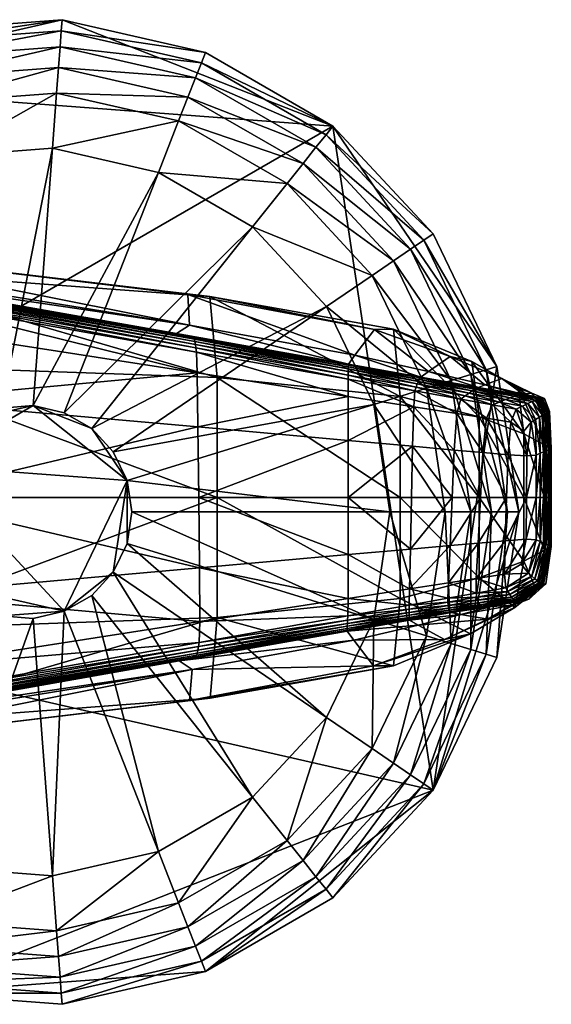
# Model space of a CAD drawing. Header units: inches. Extents: x -10.9 to 10.9, y -29.4 to 29.4.
# Tile 11 of 45: x 10 to 10.9, y -27.5 to -25.8. Entities that reach past the tile are written whole.
import ezdxf

# ---------------------------------------------------------------- set-up
doc = ezdxf.new("R2010")
doc.units = ezdxf.units.IN
doc.header["$MEASUREMENT"] = 0
doc.layers.get('0').update_dxf_attribs({"true_color": 0x5890e1})
doc.layers.add('BASE-FUNDICIÓN', color=1, linetype='Continuous', true_color=0xff0000)

# ---------------------------------------------------------------- blocks, each defined once
blk = doc.blocks.new('Cylinder004')
at = {"color": 0}
mesh = blk.add_polyface(dxfattribs=at)
corners = [(14, 17.556), (8.204, 20.903), (8.204, 20.903, 3.98), (1.678, 22.392), (1.678, 22.392, 3.98), (8.204, 20.903, 4.647), (14, 17.556, 4.647), (1.678, 22.392, 4.647), (-11.227, 19.446), (18.553, -12.649), (-22.204, -3.347), (4.636, 1.43, 17.009), (4.009, 2.733, 17.009), (3.025, 3.793, 17.009), (1.773, 4.517, 17.009), (0.363, 4.838, 17.009), (-4.372, 2.105, 17.009), (4.852, 0, 17.009), (4.636, -1.43, 17.009), (8.017, 20.427, 5.799), (13.682, 17.156, 5.799), (7.751, 19.749, 6.735), (1.64, 21.882, 5.799), (1.585, 21.156, 6.735), (12.637, 15.847, 7.455), (7.405, 18.867, 7.455), (6.98, 17.784, 7.96), (13.227, 16.587, 6.735), (1.428, 19.051, 7.96), (1.515, 20.212, 7.455), (-4.251, 18.625, 7.96), (11.911, 14.936, 7.96), (6.061, 15.442, 7.96), (10.343, 12.97, 7.96), (1.24, 16.543, 7.96), (-3.691, 16.173, 7.96), (6.061, 15.442, 12.073), (10.343, 12.97, 12.073), (1.24, 16.543, 12.073), (-3.691, 16.173, 12.073), (4.636, 1.43, 12.073), (4.852, 0, 12.073), (16.589, 0, 12.073), (4.009, 2.733, 12.073), (15.852, 4.89, 12.073), (13.707, 9.345, 12.073), (3.025, 3.793, 12.073), (1.773, 4.517, 12.073), (0.363, 4.838, 12.073), (-1.08, 4.73, 12.073), (-1.08, 4.73, 17.009)]
mesh.append_faces([[corners[k] for k in face] for face in [(8, 3, 0), (9, 10, 0), (11, 13, 15), (11, 15, 16)]], dxfattribs={"vtx0": -1, "vtx1": -1, "vtx2": -1, "color": 0})
mesh.append_faces([[corners[k] for k in face] for face in [(17, 11, 18)]], dxfattribs={"vtx1": -1, "color": 0})
mesh.append_faces([[corners[k] for k in face] for face in [(0, 1, 2), (1, 3, 4), (4, 2, 1), (2, 5, 6), (4, 7, 5), (5, 2, 4), (3, 1, 0), (11, 12, 13), (13, 14, 15), (6, 5, 19), (20, 19, 21), (5, 7, 22), (22, 19, 5), (19, 22, 23), (23, 21, 19), (24, 25, 26), (27, 21, 25), (28, 26, 25), (25, 29, 28), (29, 25, 21), (21, 23, 29), (30, 28, 29), (31, 26, 32), (32, 33, 31), (26, 28, 34), (34, 32, 26), (35, 34, 28), (33, 32, 36), (36, 37, 33), (32, 34, 38), (38, 36, 32), (39, 38, 34), (40, 41, 42), (43, 40, 44), (45, 37, 46), (46, 43, 45), (37, 36, 47), (47, 46, 37), (36, 38, 48), (48, 47, 36), (49, 48, 38), (41, 40, 11), (11, 17, 41), (40, 43, 12), (12, 11, 40), (43, 46, 13), (13, 12, 43), (46, 47, 14), (14, 13, 46), (47, 48, 15), (15, 14, 47), (50, 15, 48)]], dxfattribs={"vtx2": -1, "color": 0})
mesh = blk.add_polyface(dxfattribs=at)
corners = [(1.678, 22.392), (-4.997, 21.892), (-4.997, 21.892, 3.98), (1.678, 22.392, 3.98), (-11.227, 19.446), (-11.227, 19.446, 3.98), (-16.46, 15.273), (-16.46, 15.273, 3.98), (-20.231, 9.743), (-20.231, 9.743, 3.98), (-4.997, 21.892, 4.647), (1.678, 22.392, 4.647), (-11.227, 19.446, 4.647), (-16.46, 15.273, 4.647), (-20.231, 9.743, 4.647), (-4.883, 21.394, 5.799), (1.64, 21.882, 5.799), (-4.721, 20.683, 6.735), (1.585, 21.156, 6.735), (-10.972, 19.004, 5.799), (-10.608, 18.373, 6.735), (-16.086, 14.926, 5.799), (-15.552, 14.43, 6.735), (-19.771, 9.521, 5.799), (-19.114, 9.205, 6.735), (1.515, 20.212, 7.455), (-4.51, 19.76, 7.455), (-4.251, 18.625, 7.96), (-9.552, 16.545, 7.96), (-10.134, 17.553, 7.455), (-14.004, 12.994, 7.96), (-14.858, 13.786, 7.455), (-17.212, 8.289, 7.96), (-18.261, 8.794, 7.455), (1.428, 19.051, 7.96), (-3.691, 16.173, 7.96), (-8.295, 14.367, 7.96), (-12.161, 11.283, 7.96), (1.24, 16.543, 7.96), (-3.691, 16.173, 12.073), (-8.295, 14.367, 12.073), (-12.161, 11.283, 12.073), (1.24, 16.543, 12.073), (-1.08, 4.73, 12.073), (-2.426, 4.202, 12.073)]
mesh.append_faces([[corners[k] for k in face] for face in [(0, 1, 2), (2, 3, 0), (1, 4, 5), (5, 2, 1), (4, 6, 7), (7, 5, 4), (6, 8, 9), (9, 7, 6), (2, 10, 11), (11, 3, 2), (5, 12, 10), (10, 2, 5), (7, 13, 12), (12, 5, 7), (9, 14, 13), (13, 7, 9), (8, 6, 4), (4, 1, 0), (11, 10, 15), (15, 16, 11), (16, 15, 17), (17, 18, 16), (10, 12, 19), (19, 15, 10), (15, 19, 20), (20, 17, 15), (12, 13, 21), (21, 19, 12), (19, 21, 22), (22, 20, 19), (23, 21, 13), (24, 22, 21), (25, 26, 27), (26, 25, 18), (18, 17, 26), (28, 27, 26), (26, 29, 28), (29, 26, 17), (17, 20, 29), (30, 28, 29), (29, 31, 30), (31, 29, 20), (20, 22, 31), (32, 30, 31), (33, 31, 22), (34, 27, 35), (27, 28, 36), (36, 35, 27), (28, 30, 37), (37, 36, 28), (38, 35, 39), (35, 36, 40), (40, 39, 35), (36, 37, 41), (41, 40, 36), (42, 39, 43), (39, 40, 44)]], dxfattribs={"vtx2": -1, "color": 0})
mesh = blk.add_polyface(dxfattribs=at)
corners = [(22.455, 0), (21.457, 6.619), (21.457, 6.619, 3.98), (22.455, 0, 3.98), (18.553, 12.649), (18.553, 12.649, 3.98), (14, 17.556), (14, 17.556, 3.98), (8.204, 20.903, 3.98), (21.457, 6.619, 4.647), (22.455, 0, 4.647), (18.553, 12.649, 4.647), (14, 17.556, 4.647), (18.553, -12.649), (20.969, 6.468, 5.799), (21.944, 0, 5.799), (20.273, 6.253, 6.735), (21.215, 0, 6.735), (18.131, 12.361, 5.799), (17.529, 11.951, 6.735), (13.682, 17.156, 5.799), (13.227, 16.587, 6.735), (8.017, 20.427, 5.799), (7.751, 19.749, 6.735), (18.256, 5.631, 7.96), (19.104, 0, 7.96), (20.269, 0, 7.455), (19.368, 5.974, 7.455), (15.785, 10.762, 7.96), (16.747, 11.418, 7.455), (11.911, 14.936, 7.96), (12.637, 15.847, 7.455), (6.98, 17.784, 7.96), (7.405, 18.867, 7.455), (15.852, 4.89, 7.96), (16.589, 0, 7.96), (13.707, 9.345, 7.96), (10.343, 12.97, 7.96), (15.852, 4.89, 12.073), (16.589, 0, 12.073), (13.707, 9.345, 12.073), (10.343, 12.97, 12.073), (4.636, 1.43, 12.073), (4.009, 2.733, 12.073)]
mesh.append_faces([[corners[k] for k in face] for face in [(13, 6, 1)]], dxfattribs={"vtx0": -1, "vtx1": -1, "vtx2": -1, "color": 0})
mesh.append_faces([[corners[k] for k in face] for face in [(0, 1, 2), (2, 3, 0), (1, 4, 5), (5, 2, 1), (4, 6, 7), (7, 5, 4), (8, 7, 6), (2, 9, 10), (10, 3, 2), (5, 11, 9), (9, 2, 5), (7, 12, 11), (11, 5, 7), (12, 7, 8), (6, 4, 1), (10, 9, 14), (14, 15, 10), (15, 14, 16), (16, 17, 15), (9, 11, 18), (18, 14, 9), (14, 18, 19), (19, 16, 14), (11, 12, 20), (20, 18, 11), (18, 20, 21), (21, 19, 18), (22, 20, 12), (23, 21, 20), (24, 25, 26), (26, 27, 24), (27, 26, 17), (17, 16, 27), (28, 24, 27), (27, 29, 28), (29, 27, 16), (16, 19, 29), (30, 28, 29), (29, 31, 30), (31, 29, 19), (19, 21, 31), (32, 30, 31), (33, 31, 21), (25, 24, 34), (34, 35, 25), (24, 28, 36), (36, 34, 24), (28, 30, 37), (37, 36, 28), (35, 34, 38), (38, 39, 35), (34, 36, 40), (40, 38, 34), (36, 37, 41), (41, 40, 36), (39, 38, 42), (38, 40, 43)]], dxfattribs={"vtx2": -1, "color": 0})
mesh = blk.add_polyface(dxfattribs=at)
corners = [(-20.231, 9.743), (-22.204, 3.347), (-22.204, 3.347, 3.98), (-20.231, 9.743, 3.98), (-22.204, -3.347, 3.98), (-22.204, 3.347, 4.647), (-20.231, 9.743, 4.647), (-22.204, -3.347), (-11.227, 19.446), (14, 17.556), (0.363, 4.838, 17.009), (-1.08, 4.73, 17.009), (-2.426, 4.202, 17.009), (-3.557, 3.3, 17.009), (-4.372, 2.105, 17.009), (-4.798, 0.723, 17.009), (-4.798, -0.723, 17.009), (-16.46, 15.273, 4.647), (-19.771, 9.521, 5.799), (-16.086, 14.926, 5.799), (-19.114, 9.205, 6.735), (-21.699, 3.271, 5.799), (-20.978, 3.162, 6.735), (-21.699, -3.271, 5.799), (-20.978, -3.162, 6.735), (-14.858, 13.786, 7.455), (-18.261, 8.794, 7.455), (-17.212, 8.289, 7.96), (-15.552, 14.43, 6.735), (-18.891, 2.847, 7.96), (-20.042, 3.021, 7.455), (-18.891, -2.847, 7.96), (-20.042, -3.021, 7.455), (-14.004, 12.994, 7.96), (-14.946, 7.198, 7.96), (-12.161, 11.283, 7.96), (-16.404, 2.472, 7.96), (-16.404, -2.472, 7.96), (-14.946, 7.198, 12.073), (-12.161, 11.283, 12.073), (-16.404, 2.472, 12.073), (-16.404, -2.472, 12.073), (-2.426, 4.202, 12.073), (-1.08, 4.73, 12.073), (-3.691, 16.173, 12.073), (-8.295, 14.367, 12.073), (-3.557, 3.3, 12.073), (-4.372, 2.105, 12.073), (-4.798, 0.723, 12.073), (-4.798, -0.723, 12.073), (0.363, 4.838, 12.073)]
mesh.append_faces([[corners[k] for k in face] for face in [(7, 0, 8), (7, 8, 9), (10, 12, 14)]], dxfattribs={"vtx0": -1, "vtx1": -1, "vtx2": -1, "color": 0})
mesh.append_faces([[corners[k] for k in face] for face in [(0, 1, 2), (2, 3, 0), (4, 2, 1), (2, 5, 6), (6, 3, 2), (5, 2, 4), (7, 1, 0), (10, 11, 12), (12, 13, 14), (14, 15, 16), (17, 6, 18), (19, 18, 20), (6, 5, 21), (21, 18, 6), (18, 21, 22), (22, 20, 18), (23, 21, 5), (24, 22, 21), (25, 26, 27), (28, 20, 26), (29, 27, 26), (26, 30, 29), (30, 26, 20), (20, 22, 30), (31, 29, 30), (32, 30, 22), (33, 27, 34), (34, 35, 33), (27, 29, 36), (36, 34, 27), (37, 36, 29), (35, 34, 38), (38, 39, 35), (34, 36, 40), (40, 38, 34), (41, 40, 36), (42, 43, 44), (45, 39, 46), (46, 42, 45), (39, 38, 47), (47, 46, 39), (38, 40, 48), (48, 47, 38), (49, 48, 40), (50, 43, 11), (43, 42, 12), (12, 11, 43), (42, 46, 13), (13, 12, 42), (46, 47, 14), (14, 13, 46), (47, 48, 15), (15, 14, 47), (16, 15, 48)]], dxfattribs={"vtx2": -1, "color": 0})
mesh = blk.add_polyface(dxfattribs=at)
corners = [(8.204, -20.903), (14, -17.556), (14, -17.556, 3.98), (18.553, -12.649), (18.553, -12.649, 3.98), (21.457, -6.619), (21.457, -6.619, 3.98), (22.455, 0), (22.455, 0, 3.98), (14, -17.556, 4.647), (8.204, -20.903, 4.647), (18.553, -12.649, 4.647), (21.457, -6.619, 4.647), (22.455, 0, 4.647), (21.457, 6.619), (13.682, -17.156, 5.799), (8.017, -20.427, 5.799), (13.227, -16.587, 6.735), (18.131, -12.361, 5.799), (17.529, -11.951, 6.735), (20.969, -6.468, 5.799), (20.273, -6.253, 6.735), (21.944, 0, 5.799), (21.215, 0, 6.735), (7.751, -19.749, 6.735), (12.637, -15.847, 7.455), (15.785, -10.762, 7.96), (11.911, -14.936, 7.96), (16.747, -11.418, 7.455), (18.256, -5.631, 7.96), (19.368, -5.974, 7.455), (19.104, 0, 7.96), (20.269, 0, 7.455), (13.707, -9.345, 7.96), (10.343, -12.97, 7.96), (15.852, -4.89, 7.96), (16.589, 0, 7.96), (13.707, -9.345, 12.073), (10.343, -12.97, 12.073), (15.852, -4.89, 12.073), (16.589, 0, 12.073), (4.636, -1.43, 12.073), (4.852, 0, 12.073)]
mesh.append_faces([[corners[k] for k in face] for face in [(3, 14, 7)]], dxfattribs={"vtx0": -1, "vtx2": -1, "color": 0})
mesh.append_faces([[corners[k] for k in face] for face in [(5, 3, 7)]], dxfattribs={"vtx1": -1, "color": 0})
mesh.append_faces([[corners[k] for k in face] for face in [(0, 1, 2), (1, 3, 4), (4, 2, 1), (3, 5, 6), (6, 4, 3), (5, 7, 8), (8, 6, 5), (2, 9, 10), (4, 11, 9), (9, 2, 4), (6, 12, 11), (11, 4, 6), (8, 13, 12), (12, 6, 8), (3, 1, 0), (10, 9, 15), (16, 15, 17), (9, 11, 18), (18, 15, 9), (15, 18, 19), (19, 17, 15), (11, 12, 20), (20, 18, 11), (18, 20, 21), (21, 19, 18), (12, 13, 22), (22, 20, 12), (20, 22, 23), (23, 21, 20), (24, 17, 25), (26, 27, 25), (25, 28, 26), (28, 25, 17), (17, 19, 28), (29, 26, 28), (28, 30, 29), (30, 28, 19), (19, 21, 30), (31, 29, 30), (30, 32, 31), (32, 30, 21), (21, 23, 32), (27, 26, 33), (33, 34, 27), (26, 29, 35), (35, 33, 26), (29, 31, 36), (36, 35, 29), (34, 33, 37), (37, 38, 34), (33, 35, 39), (39, 37, 33), (35, 36, 40), (40, 39, 35), (37, 39, 41), (39, 40, 42)]], dxfattribs={"vtx2": -1, "color": 0})
mesh = blk.add_polyface(dxfattribs=at)
corners = [(-22.204, 3.347), (-22.204, -3.347), (-22.204, -3.347, 3.98), (-20.231, -9.743), (-20.231, -9.743, 3.98), (-22.204, -3.347, 4.647), (-22.204, 3.347, 4.647), (-20.231, -9.743, 4.647), (-16.46, -15.273), (-4.798, -0.723, 17.009), (-4.372, -2.105, 17.009), (-3.557, -3.3, 17.009), (-4.372, 2.105, 17.009), (-2.426, -4.202, 17.009), (-1.08, -4.73, 17.009), (1.773, -4.517, 17.009), (-21.699, -3.271, 5.799), (-21.699, 3.271, 5.799), (-20.978, -3.162, 6.735), (-19.771, -9.521, 5.799), (-19.114, -9.205, 6.735), (-16.086, -14.926, 5.799), (-15.552, -14.43, 6.735), (-20.042, 3.021, 7.455), (-20.042, -3.021, 7.455), (-18.891, -2.847, 7.96), (-20.978, 3.162, 6.735), (-17.212, -8.289, 7.96), (-18.261, -8.794, 7.455), (-14.004, -12.994, 7.96), (-14.858, -13.786, 7.455), (-18.891, 2.847, 7.96), (-16.404, -2.472, 7.96), (-14.946, -7.198, 7.96), (-12.161, -11.283, 7.96), (-16.404, 2.472, 7.96), (-16.404, -2.472, 12.073), (-14.946, -7.198, 12.073), (-12.161, -11.283, 12.073), (-16.404, 2.472, 12.073), (-4.798, -0.723, 12.073), (-4.372, -2.105, 12.073), (-3.557, -3.3, 12.073), (-8.295, -14.367, 12.073), (-2.426, -4.202, 12.073), (-1.08, -4.73, 12.073), (0.363, -4.838, 12.073), (-3.691, -16.173, 12.073), (-4.798, 0.723, 12.073), (0.363, -4.838, 17.009)]
mesh.append_faces([[corners[k] for k in face] for face in [(12, 9, 11), (11, 14, 15), (12, 11, 15)]], dxfattribs={"vtx0": -1, "vtx1": -1, "vtx2": -1, "color": 0})
mesh.append_faces([[corners[k] for k in face] for face in [(0, 1, 2), (1, 3, 4), (4, 2, 1), (2, 5, 6), (4, 7, 5), (5, 2, 4), (8, 3, 1), (9, 10, 11), (11, 13, 14), (6, 5, 16), (17, 16, 18), (5, 7, 19), (19, 16, 5), (16, 19, 20), (20, 18, 16), (21, 19, 7), (22, 20, 19), (23, 24, 25), (26, 18, 24), (27, 25, 24), (24, 28, 27), (28, 24, 18), (18, 20, 28), (29, 27, 28), (30, 28, 20), (31, 25, 32), (25, 27, 33), (33, 32, 25), (27, 29, 34), (34, 33, 27), (35, 32, 36), (32, 33, 37), (37, 36, 32), (33, 34, 38), (38, 37, 33), (39, 36, 40), (36, 37, 41), (41, 40, 36), (37, 38, 42), (42, 41, 37), (38, 43, 44), (44, 42, 38), (45, 44, 43), (46, 45, 47), (48, 40, 9), (40, 41, 10), (10, 9, 40), (41, 42, 11), (11, 10, 41), (42, 44, 13), (13, 11, 42), (44, 45, 14), (14, 13, 44), (49, 14, 45)]], dxfattribs={"vtx2": -1, "color": 0})
mesh = blk.add_polyface(dxfattribs=at)
corners = [(1.678, -22.392), (8.204, -20.903), (8.204, -20.903, 3.98), (1.678, -22.392, 3.98), (14, -17.556, 3.98), (8.204, -20.903, 4.647), (1.678, -22.392, 4.647), (-4.997, -21.892), (18.553, -12.649), (-1.08, -4.73, 17.009), (0.363, -4.838, 17.009), (1.773, -4.517, 17.009), (4.636, 1.43, 17.009), (-4.372, 2.105, 17.009), (3.025, -3.793, 17.009), (4.009, -2.733, 17.009), (4.636, -1.43, 17.009), (8.017, -20.427, 5.799), (1.64, -21.882, 5.799), (7.751, -19.749, 6.735), (1.585, -21.156, 6.735), (13.682, -17.156, 5.799), (13.227, -16.587, 6.735), (-4.51, -19.76, 7.455), (1.515, -20.212, 7.455), (1.428, -19.051, 7.96), (-4.721, -20.683, 6.735), (6.98, -17.784, 7.96), (7.405, -18.867, 7.455), (11.911, -14.936, 7.96), (12.637, -15.847, 7.455), (-4.251, -18.625, 7.96), (1.24, -16.543, 7.96), (6.061, -15.442, 7.96), (10.343, -12.97, 7.96), (-3.691, -16.173, 7.96), (1.24, -16.543, 12.073), (6.061, -15.442, 12.073), (10.343, -12.97, 12.073), (1.773, -4.517, 12.073), (0.363, -4.838, 12.073), (3.025, -3.793, 12.073), (13.707, -9.345, 12.073), (4.009, -2.733, 12.073), (4.636, -1.43, 12.073), (4.852, 0, 12.073), (15.852, -4.89, 12.073), (-1.08, -4.73, 12.073), (4.852, 0, 17.009)]
mesh.append_faces([[corners[k] for k in face] for face in [(8, 1, 7), (12, 13, 11), (12, 11, 15)]], dxfattribs={"vtx0": -1, "vtx1": -1, "vtx2": -1, "color": 0})
mesh.append_faces([[corners[k] for k in face] for face in [(12, 15, 16)]], dxfattribs={"vtx0": -1, "vtx2": -1, "color": 0})
mesh.append_faces([[corners[k] for k in face] for face in [(0, 1, 2), (2, 3, 0), (4, 2, 1), (2, 5, 6), (6, 3, 2), (5, 2, 4), (1, 0, 7), (9, 10, 11), (11, 14, 15), (6, 5, 17), (17, 18, 6), (18, 17, 19), (19, 20, 18), (21, 17, 5), (22, 19, 17), (23, 24, 25), (26, 20, 24), (27, 25, 24), (24, 28, 27), (28, 24, 20), (20, 19, 28), (29, 27, 28), (28, 30, 29), (30, 28, 19), (31, 25, 32), (25, 27, 33), (33, 32, 25), (27, 29, 34), (34, 33, 27), (35, 32, 36), (32, 33, 37), (37, 36, 32), (33, 34, 38), (38, 37, 33), (36, 37, 39), (39, 40, 36), (37, 38, 41), (41, 39, 37), (38, 42, 43), (43, 41, 38), (44, 43, 42), (45, 44, 46), (47, 40, 10), (40, 39, 11), (11, 10, 40), (39, 41, 14), (14, 11, 39), (41, 43, 15), (15, 14, 41), (43, 44, 16), (16, 15, 43), (44, 45, 48), (48, 16, 44)]], dxfattribs={"vtx2": -1, "color": 0})
mesh = blk.add_polyface(dxfattribs=at)
corners = [(-20.231, -9.743), (-16.46, -15.273), (-16.46, -15.273, 3.98), (-20.231, -9.743, 3.98), (-11.227, -19.446), (-11.227, -19.446, 3.98), (-4.997, -21.892), (-4.997, -21.892, 3.98), (1.678, -22.392), (1.678, -22.392, 3.98), (-16.46, -15.273, 4.647), (-20.231, -9.743, 4.647), (-11.227, -19.446, 4.647), (-4.997, -21.892, 4.647), (1.678, -22.392, 4.647), (-22.204, -3.347), (18.553, -12.649), (-16.086, -14.926, 5.799), (-19.771, -9.521, 5.799), (-15.552, -14.43, 6.735), (-10.972, -19.004, 5.799), (-10.608, -18.373, 6.735), (-4.883, -21.394, 5.799), (-4.721, -20.683, 6.735), (1.64, -21.882, 5.799), (1.585, -21.156, 6.735), (-18.261, -8.794, 7.455), (-14.858, -13.786, 7.455), (-14.004, -12.994, 7.96), (-19.114, -9.205, 6.735), (-9.552, -16.545, 7.96), (-10.134, -17.553, 7.455), (-4.251, -18.625, 7.96), (-4.51, -19.76, 7.455), (1.428, -19.051, 7.96), (1.515, -20.212, 7.455), (-8.295, -14.367, 7.96), (-12.161, -11.283, 7.96), (-3.691, -16.173, 7.96), (1.24, -16.543, 7.96), (-8.295, -14.367, 12.073), (-12.161, -11.283, 12.073), (-3.691, -16.173, 12.073), (1.24, -16.543, 12.073), (-1.08, -4.73, 12.073), (0.363, -4.838, 12.073)]
mesh.append_faces([[corners[k] for k in face] for face in [(6, 1, 15), (16, 6, 15)]], dxfattribs={"vtx0": -1, "vtx1": -1, "vtx2": -1, "color": 0})
mesh.append_faces([[corners[k] for k in face] for face in [(0, 1, 2), (2, 3, 0), (1, 4, 5), (5, 2, 1), (4, 6, 7), (7, 5, 4), (6, 8, 9), (9, 7, 6), (2, 10, 11), (11, 3, 2), (5, 12, 10), (10, 2, 5), (7, 13, 12), (12, 5, 7), (9, 14, 13), (13, 7, 9), (6, 4, 1), (11, 10, 17), (18, 17, 19), (10, 12, 20), (20, 17, 10), (17, 20, 21), (21, 19, 17), (12, 13, 22), (22, 20, 12), (20, 22, 23), (23, 21, 20), (13, 14, 24), (24, 22, 13), (22, 24, 25), (25, 23, 22), (26, 27, 28), (29, 19, 27), (30, 28, 27), (27, 31, 30), (31, 27, 19), (19, 21, 31), (32, 30, 31), (31, 33, 32), (33, 31, 21), (21, 23, 33), (34, 32, 33), (35, 33, 23), (28, 30, 36), (36, 37, 28), (30, 32, 38), (38, 36, 30), (39, 38, 32), (37, 36, 40), (40, 41, 37), (36, 38, 42), (42, 40, 36), (43, 42, 38), (40, 42, 44), (42, 43, 45)]], dxfattribs={"vtx2": -1, "color": 0})

msp = doc.modelspace()

# ---------------------------------------------------------------- block references
at = {"color": 153, "true_color": 0x5890e1, "xscale": 0.03894008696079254, "yscale": 0.03894008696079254, "zscale": 0.03894008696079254}
msp.add_blockref('Cylinder004', (9.9714, -26.6321, -15.8218), dxfattribs=at)

# ---------------------------------------------------------------- meshes
at = {"layer": 'BASE-FUNDICIÓN', "color": 8, "true_color": 0x737373}
mesh = msp.add_polyface(dxfattribs=at)
corners = [(9.2463, -26.2244, -15.3062), (9.7435, -26.2541, -15.3062), (9.7467, -26.3034, -15.307), (9.3783, -26.2898, -15.3068), (9.2401, -26.2172, -15.3046), (9.7398, -26.2464, -15.3046), (9.2349, -26.2111, -15.3019), (9.7366, -26.2397, -15.3019), (9.2305, -26.2061, -15.2981), (9.7339, -26.2343, -15.2981), (9.2272, -26.2022, -15.2932), (9.7317, -26.2301, -15.2932), (9.2181, -26.1965, -15.291), (9.6995, -26.2219, -15.289), (10.2627, -26.322, -15.2876), (9.6067, -26.2045, -15.2869), (9.1967, -26.1861, -15.2949), (9.0996, -26.136, -15.2976), (9.2128, -26.136, -15.2887), (9.6732, -26.2061, -15.1253), (9.2316, -26.1346, -15.2309), (10.2622, -26.3011, -15.1379), (9.5816, -26.1657, -14.674), (9.1977, -26.1215, -15.1002), (9.0511, -26.1406, -14.9601), (9.1072, -26.151, -14.3812), (9.6557, -26.2026, -14.0268), (9.0862, -26.204, -13.7535), (10.2985, -26.2507, -14.2694), (9.6804, -26.3715, -13.8159), (10.3115, -26.3937, -14.1179), (9.079, -26.3755, -13.5526), (9.6805, -26.6064, -13.8231), (9.0787, -26.6064, -13.5651), (9.7485, -26.4345, -15.3073), (9.7496, -26.6063, -15.3073), (9.2516, -26.6064, -15.307), (9.2513, -26.3893, -15.307)]
mesh.append_faces([[corners[k] for k in face] for face in [(0, 1, 2), (2, 3, 0), (1, 0, 4), (4, 5, 1), (6, 7, 5), (5, 4, 6), (7, 6, 8), (8, 9, 7), (10, 11, 9), (9, 8, 10), (11, 10, 12), (12, 13, 11), (14, 13, 15), (16, 15, 13), (13, 12, 16), (15, 16, 17), (17, 18, 15), (19, 15, 18), (18, 20, 19), (15, 19, 21), (21, 19, 22), (23, 22, 19), (19, 20, 23), (22, 23, 24), (24, 25, 22), (26, 22, 25), (25, 27, 26), (22, 26, 28), (26, 29, 30), (29, 26, 27), (27, 31, 29), (32, 29, 31), (31, 33, 32), (34, 35, 36), (36, 37, 34), (2, 34, 37), (37, 3, 2)]], dxfattribs={"vtx2": -1, "color": 8})
mesh = msp.add_polyface(dxfattribs=at)
corners = [(10.5898, -26.3088, -14.8048), (10.2596, -26.2469, -14.7274), (10.2985, -26.2507, -14.2694), (10.5555, -26.3542, -15.1571), (10.2622, -26.3011, -15.1379), (10.5432, -26.4276, -15.307), (10.2761, -26.3859, -15.307), (10.2749, -26.3488, -15.3062), (10.5433, -26.3966, -15.3062), (10.2738, -26.3415, -15.3046), (10.5434, -26.3895, -15.3046), (10.2729, -26.3353, -15.3019), (10.5435, -26.3835, -15.3019), (10.2719, -26.3302, -15.2981), (10.544, -26.3702, -15.2799), (10.2391, -26.3162, -15.2816), (10.5439, -26.372, -15.2872), (10.2627, -26.322, -15.2876), (10.5437, -26.3748, -15.2932), (10.2711, -26.3262, -15.2932), (10.5436, -26.3786, -15.2981), (9.7435, -26.2541, -15.3062), (9.7467, -26.3034, -15.307), (9.7398, -26.2464, -15.3046), (9.7366, -26.2397, -15.3019), (9.7339, -26.2343, -15.2981), (9.7317, -26.2301, -15.2932), (9.6995, -26.2219, -15.289), (9.6067, -26.2045, -15.2869), (9.5816, -26.1657, -14.674), (10.2787, -26.6063, -15.3073), (10.2774, -26.4815, -15.3073), (10.5433, -26.5054, -15.3073), (10.3115, -26.3937, -14.1179), (10.6354, -26.4275, -14.3376), (10.3115, -26.6064, -14.1197), (10.6354, -26.6064, -14.3376), (9.6804, -26.3715, -13.8159), (9.6805, -26.6064, -13.8231), (9.6557, -26.2026, -14.0268), (9.7485, -26.4345, -15.3073), (9.7496, -26.6063, -15.3073)]
mesh.append_faces([[corners[k] for k in face] for face in [(0, 1, 2), (3, 4, 1), (5, 6, 7), (8, 7, 9), (10, 9, 11), (12, 11, 13), (14, 15, 4), (16, 17, 15), (18, 19, 17), (20, 13, 19), (21, 7, 6), (6, 22, 21), (7, 21, 23), (23, 9, 7), (24, 11, 9), (9, 23, 24), (11, 24, 25), (25, 13, 11), (26, 19, 13), (13, 25, 26), (19, 26, 27), (27, 17, 19), (28, 15, 17), (4, 15, 28), (29, 1, 4), (2, 1, 29), (30, 31, 32), (31, 6, 5), (2, 33, 34), (33, 35, 36), (37, 38, 35), (35, 33, 37), (33, 2, 39), (40, 22, 6), (6, 31, 40), (41, 40, 31), (31, 30, 41)]], dxfattribs={"vtx2": -1, "color": 8})
mesh = msp.add_polyface(dxfattribs=at)
corners = [(10.5434, -26.6064, -15.3073), (10.6557, -26.6066, -15.3073), (10.6538, -26.6978, -15.3073), (10.2985, -26.2507, -14.2694), (10.624, -26.3084, -14.4544), (10.5898, -26.3088, -14.8048), (10.7243, -26.3566, -14.8969), (10.6858, -26.3835, -15.1803), (10.5555, -26.3542, -15.1571), (10.2596, -26.2469, -14.7274), (10.5433, -26.3966, -15.3062), (10.6617, -26.4177, -15.3062), (10.6595, -26.4459, -15.307), (10.5432, -26.4276, -15.307), (10.2749, -26.3488, -15.3062), (10.2738, -26.3415, -15.3046), (10.5434, -26.3895, -15.3046), (10.6639, -26.411, -15.3046), (10.5435, -26.3835, -15.3019), (10.6659, -26.4053, -15.3019), (10.2729, -26.3353, -15.3019), (10.2719, -26.3302, -15.2981), (10.5436, -26.3786, -15.2981), (10.6678, -26.4007, -15.2981), (10.2622, -26.3011, -15.1379), (10.544, -26.3702, -15.2799), (10.6722, -26.3931, -15.28), (10.6709, -26.3946, -15.2872), (10.5439, -26.372, -15.2872), (10.2391, -26.3162, -15.2816), (10.2627, -26.322, -15.2876), (10.5437, -26.3748, -15.2932), (10.6694, -26.3972, -15.2932), (10.2711, -26.3262, -15.2932), (10.5433, -26.5054, -15.3073), (10.2787, -26.6063, -15.3073), (10.2774, -26.4815, -15.3073), (10.6575, -26.5157, -15.3073), (10.6354, -26.4275, -14.3376), (10.6354, -26.6064, -14.3376), (10.3115, -26.3937, -14.1179)]
mesh.append_faces([[corners[k] for k in face] for face in [(0, 1, 2), (3, 4, 5), (6, 5, 4), (7, 8, 5), (9, 5, 8), (10, 11, 12), (12, 13, 10), (14, 10, 13), (15, 16, 10), (11, 10, 16), (16, 17, 11), (18, 19, 17), (17, 16, 18), (20, 18, 16), (21, 22, 18), (19, 18, 22), (22, 23, 19), (24, 8, 25), (26, 25, 8), (8, 7, 26), (25, 26, 27), (27, 28, 25), (29, 25, 28), (30, 28, 31), (32, 31, 28), (28, 27, 32), (31, 32, 23), (23, 22, 31), (33, 31, 22), (34, 0, 35), (13, 34, 36), (34, 13, 12), (12, 37, 34), (0, 34, 37), (37, 1, 0), (38, 4, 3), (39, 38, 40)]], dxfattribs={"vtx2": -1, "color": 8})
mesh = msp.add_polyface(dxfattribs=at)
corners = [(10.624, -26.3084, -14.4544), (10.7625, -26.3657, -14.6155), (10.7243, -26.3566, -14.8969), (10.5898, -26.3088, -14.8048), (10.6858, -26.3835, -15.1803), (10.8155, -26.3956, -14.9947), (10.8447, -26.4125, -14.7864), (10.7857, -26.407, -15.2049), (10.7743, -26.4114, -15.2801), (10.6722, -26.3931, -15.28), (10.846, -26.4242, -15.2802), (10.8425, -26.4252, -15.2873), (10.7717, -26.4126, -15.2873), (10.6709, -26.3946, -15.2872), (10.768, -26.4147, -15.2932), (10.6694, -26.3972, -15.2932), (10.8373, -26.4271, -15.2932), (10.8304, -26.4297, -15.2981), (10.7633, -26.4177, -15.2981), (10.6678, -26.4007, -15.2981), (10.7576, -26.4216, -15.3019), (10.6659, -26.4053, -15.3019), (10.8218, -26.4331, -15.3019), (10.8114, -26.4373, -15.3046), (10.7509, -26.4265, -15.3046), (10.6639, -26.411, -15.3046), (10.7432, -26.4322, -15.3062), (10.6617, -26.4177, -15.3062), (10.7993, -26.4422, -15.3062), (10.7885, -26.4661, -15.307), (10.7361, -26.4579, -15.307), (10.6595, -26.4459, -15.307), (10.7753, -26.4638, -14.5216), (10.8544, -26.4935, -14.717), (10.6354, -26.4275, -14.3376)]
mesh.append_faces([[corners[k] for k in face] for face in [(0, 1, 2), (3, 2, 4), (5, 2, 1), (1, 6, 5), (2, 5, 7), (7, 4, 2), (8, 9, 4), (4, 7, 8), (10, 8, 7), (11, 12, 8), (9, 8, 12), (12, 13, 9), (14, 15, 13), (13, 12, 14), (16, 14, 12), (14, 16, 17), (17, 18, 14), (15, 14, 18), (18, 19, 15), (20, 21, 19), (19, 18, 20), (22, 20, 18), (18, 17, 22), (20, 22, 23), (23, 24, 20), (21, 20, 24), (24, 25, 21), (26, 27, 25), (25, 24, 26), (28, 26, 24), (24, 23, 28), (26, 28, 29), (27, 26, 30), (30, 31, 27), (1, 32, 33), (0, 34, 32), (32, 1, 0)]], dxfattribs={"vtx2": -1, "color": 8})
mesh = msp.add_polyface(dxfattribs=at)
corners = [(10.869, -26.4217, -15.0849), (10.8155, -26.3956, -14.9947), (10.8447, -26.4125, -14.7864), (10.8855, -26.4438, -14.9552), (10.8531, -26.4232, -15.2276), (10.7857, -26.407, -15.2049), (10.846, -26.4242, -15.2802), (10.7743, -26.4114, -15.2801), (10.8425, -26.4252, -15.2873), (10.7717, -26.4126, -15.2873), (10.8373, -26.4271, -15.2932), (10.891, -26.4311, -15.1544), (10.9002, -26.4544, -15.1101), (10.8859, -26.4305, -15.245), (10.8987, -26.4544, -15.2339), (10.8828, -26.4308, -15.2803), (10.8973, -26.4549, -15.2803), (10.8954, -26.456, -15.2873), (10.8799, -26.4319, -15.2873), (10.8754, -26.4338, -15.2932), (10.8922, -26.4579, -15.2932), (10.8878, -26.4606, -15.2981), (10.8693, -26.4366, -15.2981), (10.8304, -26.4297, -15.2981), (10.8616, -26.4402, -15.3019), (10.8218, -26.4331, -15.3019), (10.8823, -26.464, -15.3019), (10.8522, -26.4445, -15.3046), (10.8114, -26.4373, -15.3046), (10.8412, -26.4497, -15.3062), (10.7993, -26.4422, -15.3062), (10.8544, -26.4935, -14.717), (10.7625, -26.3657, -14.6155)]
mesh.append_faces([[corners[k] for k in face] for face in [(0, 1, 2), (2, 3, 0), (1, 0, 4), (4, 5, 1), (5, 4, 6), (7, 6, 8), (9, 8, 10), (11, 0, 3), (3, 12, 11), (13, 11, 12), (12, 14, 13), (11, 13, 4), (4, 0, 11), (15, 6, 4), (4, 13, 15), (16, 15, 13), (13, 14, 16), (15, 16, 17), (17, 18, 15), (6, 15, 18), (18, 8, 6), (19, 10, 8), (8, 18, 19), (20, 19, 18), (18, 17, 20), (19, 20, 21), (21, 22, 19), (10, 19, 22), (22, 23, 10), (24, 25, 23), (23, 22, 24), (26, 24, 22), (25, 24, 27), (27, 28, 25), (29, 30, 28), (28, 27, 29), (31, 2, 32)]], dxfattribs={"vtx2": -1, "color": 8})
mesh = msp.add_polyface(dxfattribs=at)
corners = [(10.7885, -26.4661, -15.307), (10.7361, -26.4579, -15.307), (10.7432, -26.4322, -15.3062), (10.7313, -26.5224, -15.3073), (10.6575, -26.5157, -15.3073), (10.6595, -26.4459, -15.307), (10.782, -26.527, -15.3073), (10.7777, -26.6068, -15.3073), (10.7277, -26.6067, -15.3073), (10.6557, -26.6066, -15.3073), (10.8616, -26.4402, -15.3019), (10.8823, -26.464, -15.3019), (10.8755, -26.4682, -15.3046), (10.8522, -26.4445, -15.3046), (10.8675, -26.4732, -15.3062), (10.8412, -26.4497, -15.3062), (10.8548, -26.4892, -15.3068), (10.8317, -26.4728, -15.307), (10.7993, -26.4422, -15.3062), (10.8268, -26.5309, -15.3073), (10.8601, -26.5327, -15.307), (10.8594, -26.6065, -15.307), (10.8241, -26.6067, -15.3073), (10.8544, -26.4935, -14.717), (10.8544, -26.6064, -14.717), (10.891, -26.6064, -14.912), (10.8447, -26.4125, -14.7864), (10.891, -26.5133, -14.912), (10.8855, -26.4438, -14.9552), (10.7753, -26.4638, -14.5216), (10.7753, -26.6064, -14.5216), (10.6354, -26.4275, -14.3376), (10.6354, -26.6064, -14.3376), (10.8762, -26.5312, -15.3062), (10.8762, -26.6064, -15.3062)]
mesh.append_faces([[corners[k] for k in face] for face in [(0, 1, 2), (3, 4, 5), (5, 1, 3), (6, 3, 1), (1, 0, 6), (3, 6, 7), (7, 8, 3), (4, 3, 8), (8, 9, 4), (10, 11, 12), (12, 13, 10), (14, 15, 13), (13, 12, 14), (15, 14, 16), (16, 17, 15), (18, 15, 17), (17, 0, 18), (19, 6, 0), (0, 17, 19), (20, 19, 17), (17, 16, 20), (19, 20, 21), (21, 22, 19), (6, 19, 22), (22, 7, 6), (23, 24, 25), (26, 23, 27), (27, 28, 26), (24, 23, 29), (29, 30, 24), (31, 32, 30), (30, 29, 31), (33, 34, 21), (21, 20, 33), (14, 33, 20), (20, 16, 14), (33, 14, 12)]], dxfattribs={"vtx2": -1, "color": 8})
mesh = msp.add_polyface(dxfattribs=at)
corners = [(10.9021, -26.5203, -15.2803), (10.8973, -26.4549, -15.2803), (10.8987, -26.4544, -15.2339), (10.903, -26.52, -15.2303), (10.9021, -26.6064, -15.2803), (10.903, -26.6064, -15.2303), (10.9005, -26.6064, -15.2873), (10.9005, -26.521, -15.2873), (10.8954, -26.456, -15.2873), (10.8978, -26.5221, -15.2932), (10.8922, -26.4579, -15.2932), (10.8978, -26.6064, -15.2932), (10.894, -26.6064, -15.2981), (10.894, -26.5237, -15.2981), (10.8878, -26.4606, -15.2981), (10.8693, -26.4366, -15.2981), (10.8823, -26.464, -15.3019), (10.9032, -26.5199, -15.0953), (10.9032, -26.6064, -15.0953), (10.9002, -26.4544, -15.1101), (10.8855, -26.4438, -14.9552), (10.891, -26.5133, -14.912), (10.891, -26.6064, -14.912), (10.8544, -26.4935, -14.717), (10.8755, -26.4682, -15.3046), (10.8832, -26.5282, -15.3046), (10.8762, -26.5312, -15.3062), (10.8762, -26.6064, -15.3062), (10.8832, -26.6064, -15.3046), (10.8892, -26.5257, -15.3019), (10.8892, -26.6064, -15.3019)]
mesh.append_faces([[corners[k] for k in face] for face in [(0, 1, 2), (2, 3, 0), (4, 0, 3), (3, 5, 4), (0, 4, 6), (6, 7, 0), (1, 0, 7), (7, 8, 1), (9, 10, 8), (8, 7, 9), (11, 9, 7), (7, 6, 11), (9, 11, 12), (12, 13, 9), (10, 9, 13), (13, 14, 10), (15, 14, 16), (17, 18, 5), (5, 3, 17), (19, 17, 3), (3, 2, 19), (17, 19, 20), (20, 21, 17), (18, 17, 21), (21, 22, 18), (22, 21, 23), (24, 25, 26), (27, 26, 25), (25, 28, 27), (29, 30, 28), (28, 25, 29), (16, 29, 25), (25, 24, 16), (29, 16, 14), (14, 13, 29), (30, 29, 13), (13, 12, 30)]], dxfattribs={"vtx2": -1, "color": 8})
mesh = msp.add_polyface(dxfattribs=at)
corners = [(9.6805, -26.8413, -13.8303), (9.0784, -26.8373, -13.5776), (9.0854, -27.009, -13.7908), (9.6564, -27.0102, -14.0478), (9.6805, -26.6064, -13.8231), (9.0787, -26.6064, -13.5651), (10.2993, -26.9621, -14.2746), (9.5838, -27.0473, -14.6856), (9.1071, -27.0622, -14.4054), (9.051, -27.0731, -14.9662), (9.1982, -27.0922, -15.103), (9.6775, -27.0065, -15.1282), (9.2327, -27.0789, -15.2315), (10.2674, -26.9111, -15.1386), (9.6105, -27.0076, -15.2867), (9.2136, -27.0766, -15.2884), (9.0997, -27.0761, -15.2972), (9.1975, -27.0261, -15.2946), (9.7035, -26.9902, -15.2889), (9.2191, -27.016, -15.2909), (10.2674, -26.89, -15.2876), (9.2281, -27.0104, -15.2932), (9.7356, -26.982, -15.2932), (9.2315, -27.0066, -15.2981), (9.7376, -26.9778, -15.2981), (9.2358, -27.0016, -15.3019), (9.7402, -26.9724, -15.3019), (9.241, -26.9955, -15.3046), (9.7435, -26.9658, -15.3046), (9.2473, -26.9883, -15.3062), (9.7475, -26.958, -15.3062), (9.38, -26.9227, -15.3068), (9.7504, -26.9088, -15.307), (9.2519, -26.8234, -15.307), (9.7507, -26.778, -15.3073), (9.2516, -26.6064, -15.307), (9.7496, -26.6063, -15.3073)]
mesh.append_faces([[corners[k] for k in face] for face in [(0, 1, 2), (2, 3, 0), (1, 0, 4), (4, 5, 1), (6, 3, 7), (8, 7, 3), (3, 2, 8), (7, 8, 9), (9, 10, 7), (11, 7, 10), (10, 12, 11), (7, 11, 13), (13, 11, 14), (15, 14, 11), (11, 12, 15), (14, 15, 16), (16, 17, 14), (18, 14, 17), (17, 19, 18), (14, 18, 20), (21, 22, 18), (18, 19, 21), (22, 21, 23), (23, 24, 22), (25, 26, 24), (24, 23, 25), (26, 25, 27), (27, 28, 26), (29, 30, 28), (28, 27, 29), (30, 29, 31), (31, 32, 30), (33, 34, 32), (32, 31, 33), (34, 33, 35), (35, 36, 34), (33, 31, 29)]], dxfattribs={"vtx2": -1, "color": 8})
mesh = msp.add_polyface(dxfattribs=at)
corners = [(10.5434, -26.7852, -15.307), (10.2807, -26.8261, -15.307), (10.2801, -26.7308, -15.3073), (10.5435, -26.7074, -15.3073), (10.2787, -26.6063, -15.3073), (10.3116, -26.8191, -14.1215), (10.2993, -26.9621, -14.2746), (10.6237, -26.9045, -14.4544), (10.5885, -26.9044, -14.8047), (10.2626, -26.9657, -14.7303), (10.2674, -26.9111, -15.1386), (9.6805, -26.8413, -13.8303), (9.6564, -27.0102, -14.0478), (10.3115, -26.6064, -14.1197), (9.6805, -26.6064, -13.8231), (10.543, -26.8162, -15.3062), (10.2798, -26.8631, -15.3062), (10.5425, -26.8235, -15.3046), (10.2782, -26.8705, -15.3046), (10.5421, -26.8296, -15.3019), (10.277, -26.8768, -15.3019), (10.5418, -26.8346, -15.2981), (10.2761, -26.8819, -15.2981), (10.5533, -26.8592, -15.1571), (10.2443, -26.8958, -15.2815), (10.5415, -26.8432, -15.2799), (10.2674, -26.89, -15.2876), (10.5415, -26.8413, -15.2872), (10.2754, -26.8859, -15.2932), (10.5416, -26.8384, -15.2932), (9.5838, -27.0473, -14.6856), (9.6105, -27.0076, -15.2867), (9.7356, -26.982, -15.2932), (9.7035, -26.9902, -15.2889), (9.7376, -26.9778, -15.2981), (9.7402, -26.9724, -15.3019), (9.7435, -26.9658, -15.3046), (9.7475, -26.958, -15.3062), (9.7504, -26.9088, -15.307), (9.7507, -26.778, -15.3073), (9.7496, -26.6063, -15.3073)]
mesh.append_faces([[corners[k] for k in face] for face in [(0, 1, 2), (3, 2, 4), (5, 6, 7), (8, 9, 10), (7, 6, 9), (5, 11, 12), (12, 6, 5), (11, 5, 13), (13, 14, 11), (15, 16, 1), (17, 18, 16), (19, 20, 18), (21, 22, 20), (23, 10, 24), (25, 24, 26), (27, 26, 28), (29, 28, 22), (30, 9, 6), (10, 9, 30), (31, 24, 10), (26, 24, 31), (32, 28, 26), (26, 33, 32), (28, 32, 34), (34, 22, 28), (35, 20, 22), (22, 34, 35), (20, 35, 36), (36, 18, 20), (37, 16, 18), (18, 36, 37), (16, 37, 38), (38, 1, 16), (39, 2, 1), (1, 38, 39), (2, 39, 40), (40, 4, 2)]], dxfattribs={"vtx2": -1, "color": 8})
mesh = msp.add_polyface(dxfattribs=at)
corners = [(10.5435, -26.7074, -15.3073), (10.6538, -26.6978, -15.3073), (10.6523, -26.7683, -15.307), (10.5434, -26.7852, -15.307), (10.2801, -26.7308, -15.3073), (10.2787, -26.6063, -15.3073), (10.5434, -26.6064, -15.3073), (10.6354, -26.7853, -14.3376), (10.6354, -26.6064, -14.3376), (10.3115, -26.6064, -14.1197), (10.3116, -26.8191, -14.1215), (10.6237, -26.9045, -14.4544), (10.2674, -26.9111, -15.1386), (10.5533, -26.8592, -15.1571), (10.5885, -26.9044, -14.8047), (10.7138, -26.8581, -14.8969), (10.6677, -26.8327, -15.1803), (10.7599, -26.8476, -14.6155), (10.2626, -26.9657, -14.7303), (10.2807, -26.8261, -15.307), (10.543, -26.8162, -15.3062), (10.6516, -26.7969, -15.3062), (10.6514, -26.8041, -15.3046), (10.5425, -26.8235, -15.3046), (10.2798, -26.8631, -15.3062), (10.2782, -26.8705, -15.3046), (10.5421, -26.8296, -15.3019), (10.6513, -26.8101, -15.3019), (10.6513, -26.8151, -15.2981), (10.5418, -26.8346, -15.2981), (10.277, -26.8768, -15.3019), (10.5415, -26.8432, -15.2799), (10.652, -26.8234, -15.28), (10.2443, -26.8958, -15.2815), (10.2674, -26.89, -15.2876), (10.5415, -26.8413, -15.2872), (10.6517, -26.8216, -15.2872), (10.5416, -26.8384, -15.2932), (10.6514, -26.8189, -15.2932), (10.2754, -26.8859, -15.2932), (10.2761, -26.8819, -15.2981)]
mesh.append_faces([[corners[k] for k in face] for face in [(0, 1, 2), (2, 3, 0), (4, 0, 3), (5, 6, 0), (1, 0, 6), (7, 8, 9), (9, 10, 7), (11, 7, 10), (12, 13, 14), (15, 14, 13), (13, 16, 15), (17, 11, 14), (18, 14, 11), (19, 3, 20), (21, 20, 3), (3, 2, 21), (20, 21, 22), (22, 23, 20), (24, 20, 23), (25, 23, 26), (27, 26, 23), (23, 22, 27), (26, 27, 28), (28, 29, 26), (30, 26, 29), (31, 32, 16), (16, 13, 31), (33, 31, 13), (34, 35, 31), (32, 31, 35), (35, 36, 32), (37, 38, 36), (36, 35, 37), (39, 37, 35), (40, 29, 37), (38, 37, 29), (29, 28, 38)]], dxfattribs={"vtx2": -1, "color": 8})
mesh = msp.add_polyface(dxfattribs=at)
corners = [(10.8544, -26.7194, -14.717), (10.8386, -26.8014, -14.7864), (10.8772, -26.7705, -14.9552), (10.8544, -26.6064, -14.717), (10.891, -26.6996, -14.912), (10.7753, -26.6064, -14.5216), (10.7753, -26.749, -14.5216), (10.6354, -26.6064, -14.3376), (10.6354, -26.7853, -14.3376), (10.8762, -26.6816, -15.3062), (10.8628, -26.7405, -15.3062), (10.8497, -26.7245, -15.3068), (10.8587, -26.6804, -15.307), (10.8762, -26.6064, -15.3062), (10.8594, -26.6065, -15.307), (10.8832, -26.6846, -15.3046), (10.869, -26.7458, -15.3046), (10.7211, -26.7576, -15.307), (10.7703, -26.7499, -15.307), (10.77, -26.7758, -15.3062), (10.8224, -26.7665, -15.3062), (10.8203, -26.7421, -15.307), (10.8261, -26.7729, -15.3046), (10.8743, -26.7502, -15.3019), (10.8296, -26.7784, -15.3019), (10.8787, -26.7539, -15.2981), (10.724, -26.6917, -15.3073), (10.7277, -26.6067, -15.3073), (10.7777, -26.6068, -15.3073), (10.7734, -26.6874, -15.3073), (10.6523, -26.7683, -15.307), (10.6538, -26.6978, -15.3073), (10.6557, -26.6066, -15.3073), (10.8214, -26.6829, -15.3073), (10.8241, -26.6067, -15.3073)]
mesh.append_faces([[corners[k] for k in face] for face in [(0, 1, 2), (3, 0, 4), (0, 3, 5), (5, 6, 0), (1, 0, 6), (7, 8, 6), (6, 5, 7), (9, 10, 11), (11, 12, 9), (13, 9, 12), (12, 14, 13), (15, 16, 10), (17, 18, 19), (20, 19, 18), (18, 21, 20), (10, 20, 21), (21, 11, 10), (20, 10, 16), (16, 22, 20), (22, 16, 23), (24, 23, 25), (26, 27, 28), (28, 29, 26), (17, 26, 29), (29, 18, 17), (26, 17, 30), (30, 31, 26), (27, 26, 31), (31, 32, 27), (33, 34, 14), (14, 12, 33), (21, 33, 12), (12, 11, 21), (33, 21, 18), (18, 29, 33), (34, 33, 29), (29, 28, 34)]], dxfattribs={"vtx2": -1, "color": 8})
mesh = msp.add_polyface(dxfattribs=at)
corners = [(10.9032, -26.693, -15.0953), (10.891, -26.6996, -14.912), (10.8772, -26.7705, -14.9552), (10.8933, -26.7596, -15.1101), (10.903, -26.6928, -15.2303), (10.8893, -26.7601, -15.2339), (10.903, -26.6064, -15.2303), (10.9032, -26.6064, -15.0953), (10.891, -26.6064, -14.912), (10.8544, -26.7194, -14.717), (10.8544, -26.6064, -14.717), (10.8762, -26.6816, -15.3062), (10.8762, -26.6064, -15.3062), (10.8832, -26.6064, -15.3046), (10.8832, -26.6846, -15.3046), (10.8628, -26.7405, -15.3062), (10.8892, -26.6871, -15.3019), (10.8743, -26.7502, -15.3019), (10.869, -26.7458, -15.3046), (10.8892, -26.6064, -15.3019), (10.894, -26.6064, -15.2981), (10.894, -26.6891, -15.2981), (10.8787, -26.7539, -15.2981), (10.9021, -26.6925, -15.2803), (10.9021, -26.6064, -15.2803), (10.887, -26.7598, -15.2803), (10.8851, -26.7586, -15.2873), (10.9005, -26.6918, -15.2873), (10.9005, -26.6064, -15.2873), (10.8978, -26.6907, -15.2932), (10.8978, -26.6064, -15.2932), (10.8823, -26.7567, -15.2932)]
mesh.append_faces([[corners[k] for k in face] for face in [(0, 1, 2), (2, 3, 0), (4, 0, 3), (3, 5, 4), (0, 4, 6), (6, 7, 0), (1, 0, 7), (7, 8, 1), (2, 1, 9), (1, 8, 10), (11, 12, 13), (13, 14, 11), (15, 11, 14), (16, 17, 18), (18, 14, 16), (19, 16, 14), (14, 13, 19), (16, 19, 20), (20, 21, 16), (17, 16, 21), (21, 22, 17), (23, 24, 6), (6, 4, 23), (25, 23, 4), (4, 5, 25), (23, 25, 26), (26, 27, 23), (24, 23, 27), (27, 28, 24), (29, 30, 28), (28, 27, 29), (31, 29, 27), (27, 26, 31), (29, 31, 22), (22, 21, 29), (30, 29, 21), (21, 20, 30)]], dxfattribs={"vtx2": -1, "color": 8})
mesh = msp.add_polyface(dxfattribs=at)
corners = [(10.6354, -26.7853, -14.3376), (10.6237, -26.9045, -14.4544), (10.7599, -26.8476, -14.6155), (10.7753, -26.749, -14.5216), (10.5885, -26.9044, -14.8047), (10.7138, -26.8581, -14.8969), (10.7201, -26.7847, -15.3062), (10.6516, -26.7969, -15.3062), (10.6523, -26.7683, -15.307), (10.7211, -26.7576, -15.307), (10.77, -26.7758, -15.3062), (10.7711, -26.7827, -15.3046), (10.7202, -26.7918, -15.3046), (10.6514, -26.8041, -15.3046), (10.7206, -26.7978, -15.3019), (10.6513, -26.8101, -15.3019), (10.7726, -26.7885, -15.3019), (10.7744, -26.7931, -15.2981), (10.7214, -26.8026, -15.2981), (10.6513, -26.8151, -15.2981), (10.7224, -26.8062, -15.2932), (10.6514, -26.8189, -15.2932), (10.7766, -26.7966, -15.2932), (10.7791, -26.7989, -15.2873), (10.7238, -26.8088, -15.2873), (10.6517, -26.8216, -15.2872), (10.7256, -26.8102, -15.2801), (10.652, -26.8234, -15.28), (10.7821, -26.8001, -15.2802), (10.797, -26.7997, -15.2275), (10.7429, -26.8135, -15.2049), (10.6677, -26.8327, -15.1803), (10.7909, -26.8217, -14.9946)]
mesh.append_faces([[corners[k] for k in face] for face in [(0, 1, 2), (2, 3, 0), (4, 5, 2), (6, 7, 8), (8, 9, 6), (10, 6, 9), (6, 10, 11), (11, 12, 6), (7, 6, 12), (12, 13, 7), (14, 15, 13), (13, 12, 14), (16, 14, 12), (12, 11, 16), (14, 16, 17), (17, 18, 14), (15, 14, 18), (18, 19, 15), (20, 21, 19), (19, 18, 20), (22, 20, 18), (18, 17, 22), (20, 22, 23), (23, 24, 20), (21, 20, 24), (24, 25, 21), (26, 27, 25), (25, 24, 26), (28, 26, 24), (24, 23, 28), (26, 28, 29), (29, 30, 26), (27, 26, 30), (30, 31, 27), (32, 5, 31), (31, 30, 32)]], dxfattribs={"vtx2": -1, "color": 8})
mesh = msp.add_polyface(dxfattribs=at)
corners = [(10.7753, -26.749, -14.5216), (10.7599, -26.8476, -14.6155), (10.8386, -26.8014, -14.7864), (10.8356, -26.7972, -15.0848), (10.7909, -26.8217, -14.9946), (10.7429, -26.8135, -15.2049), (10.797, -26.7997, -15.2275), (10.8772, -26.7705, -14.9552), (10.7138, -26.8581, -14.8969), (10.77, -26.7758, -15.3062), (10.8224, -26.7665, -15.3062), (10.8261, -26.7729, -15.3046), (10.7711, -26.7827, -15.3046), (10.8296, -26.7784, -15.3019), (10.7726, -26.7885, -15.3019), (10.8743, -26.7502, -15.3019), (10.8787, -26.7539, -15.2981), (10.8329, -26.7827, -15.2981), (10.7744, -26.7931, -15.2981), (10.8359, -26.786, -15.2932), (10.7766, -26.7966, -15.2932), (10.8823, -26.7567, -15.2932), (10.8851, -26.7586, -15.2873), (10.8387, -26.7883, -15.2873), (10.7791, -26.7989, -15.2873), (10.8414, -26.7895, -15.2802), (10.7821, -26.8001, -15.2802), (10.887, -26.7598, -15.2803), (10.8893, -26.7601, -15.2339), (10.8482, -26.7891, -15.2449), (10.8637, -26.7866, -15.1544), (10.8933, -26.7596, -15.1101)]
mesh.append_faces([[corners[k] for k in face] for face in [(0, 1, 2), (3, 4, 5), (5, 6, 3), (4, 3, 7), (7, 2, 4), (8, 4, 2), (2, 1, 8), (9, 10, 11), (11, 12, 9), (13, 14, 12), (12, 11, 13), (15, 13, 11), (16, 17, 13), (14, 13, 17), (17, 18, 14), (19, 20, 18), (18, 17, 19), (21, 19, 17), (17, 16, 21), (19, 21, 22), (22, 23, 19), (20, 19, 23), (23, 24, 20), (25, 26, 24), (24, 23, 25), (27, 25, 23), (23, 22, 27), (25, 27, 28), (28, 29, 25), (26, 25, 29), (29, 6, 26), (30, 3, 6), (6, 29, 30), (31, 30, 29), (29, 28, 31), (30, 31, 7), (7, 3, 30)]], dxfattribs={"vtx2": -1, "color": 8})

doc.saveas('drawing.dxf')
